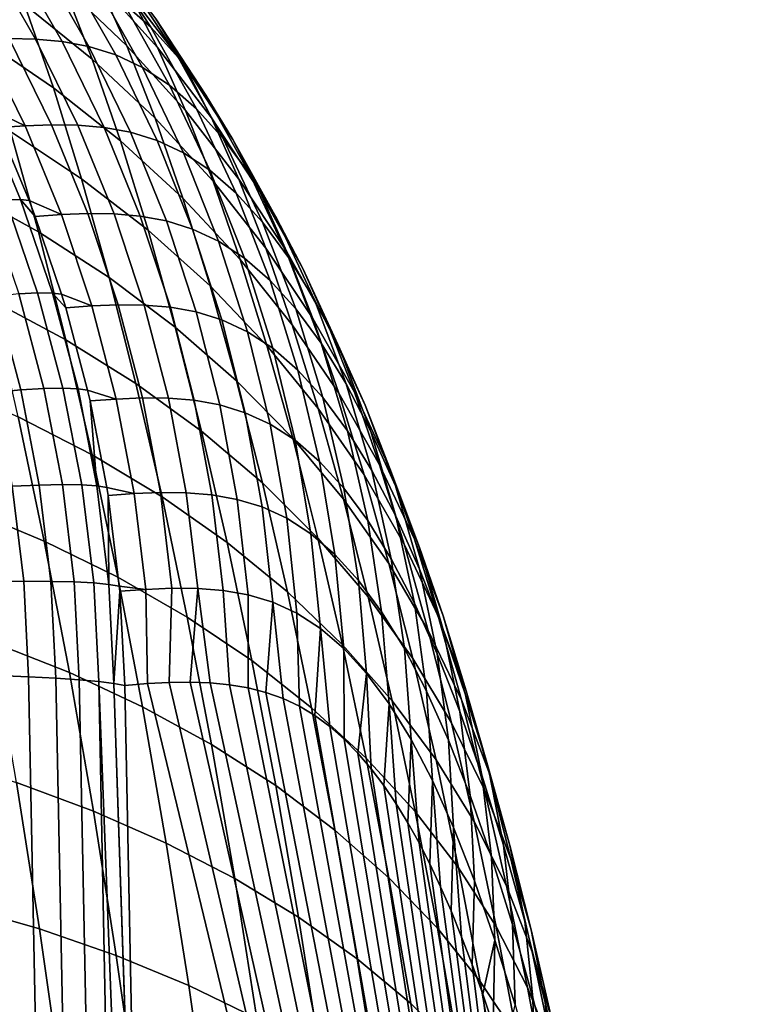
# Model space of a CAD drawing. Header units: metres. Extents: x -23 to 242, y -40 to 23.
# Tile 255 of 256: x 239.25 to 242.35, y 9.2 to 13.43. Entities that reach past the tile are written whole.
import ezdxf

# ---------------------------------------------------------------- set-up
doc = ezdxf.new("R2010")
doc.units = ezdxf.units.M
doc.layers.add('solid_10171013', color=7, linetype='CONTINUOUS')

msp = doc.modelspace()

# ---------------------------------------------------------------- linework, layer by layer
at = {"layer": 'solid_10171013'}
for points in [[(239.433914, 13.583258, 295.91391), (239.308151, 13.865831, 296.584534), (239.583588, 13.599698, 296.743622), (239.706818, 13.32296, 296.086426)], [(239.267105, 13.500568, 295.079987), (239.141037, 13.824234, 295.746155), (239.433914, 13.583258, 295.91391), (239.557709, 13.265578, 295.259735)], [(239.583588, 13.599698, 296.743622), (239.458984, 13.840463, 297.414001), (239.716034, 13.550435, 297.561676), (239.837936, 13.315087, 296.905792)], [(239.590363, 13.737281, 299.681488), (239.470001, 13.843315, 300.348053), (239.691971, 13.505857, 300.442352), (239.810013, 13.402143, 299.788574)], [(239.7108, 13.60306, 299.018707), (239.590363, 13.737281, 299.681488), (239.810013, 13.402143, 299.788574), (239.927979, 13.270938, 299.139313)], [(239.716034, 13.550435, 297.561676), (239.593491, 13.750971, 298.22641), (239.831085, 13.438923, 298.361237), (239.950958, 13.243009, 297.711029)], [(239.08342, 13.351723, 294.248596), (238.957596, 13.715869, 294.907257), (239.267105, 13.500568, 295.079987), (239.3909, 13.142396, 294.431946)], [(239.108795, 13.708429, 303.719208), (238.994186, 13.710183, 304.368866), (239.200348, 13.353324, 304.416595), (239.314407, 13.351705, 303.77002)], [(239.224075, 13.698182, 303.066956), (239.108795, 13.708429, 303.719208), (239.314407, 13.351705, 303.77002), (239.428864, 13.341696, 303.122375)], [(239.340073, 13.676307, 302.412323), (239.224075, 13.698182, 303.066956), (239.428864, 13.341696, 303.122375), (239.543747, 13.320236, 302.474091)], [(239.456787, 13.639404, 301.755981), (239.340073, 13.676307, 302.412323), (239.543747, 13.320236, 302.474091), (239.659012, 13.284029, 301.825867)], [(239.574142, 13.583857, 301.098877), (239.456787, 13.639404, 301.755981), (239.659012, 13.284029, 301.825867), (239.774551, 13.229599, 301.178802)], [(239.706818, 13.32296, 296.086426), (239.583588, 13.599698, 296.743622), (239.837936, 13.315087, 296.905792), (239.958481, 13.044561, 296.262909)], [(239.831085, 13.438923, 298.361237), (239.7108, 13.60306, 299.018707), (239.927979, 13.270938, 299.139313), (240.045639, 13.11065, 298.496185)], [(239.557709, 13.265578, 295.259735), (239.433914, 13.583258, 295.91391), (239.706818, 13.32296, 296.086426), (239.828171, 13.011707, 295.44519)], [(239.691971, 13.505857, 300.442352), (239.574142, 13.583857, 301.098877), (239.774551, 13.229599, 301.178802), (239.890213, 13.153321, 300.534332)], [(239.837936, 13.315087, 296.905792), (239.716034, 13.550435, 297.561676), (239.950958, 13.243009, 297.711029), (240.070007, 13.01339, 297.070465)], [(239.3909, 13.142396, 294.431946), (239.267105, 13.500568, 295.079987), (239.557709, 13.265578, 295.259735), (239.679276, 12.913936, 294.623322)], [(239.810013, 13.402143, 299.788574), (239.691971, 13.505857, 300.442352), (239.890213, 13.153321, 300.534332), (240.005844, 13.052011, 299.89386)], [(239.950958, 13.243009, 297.711029), (239.831085, 13.438923, 298.361237), (240.045639, 13.11065, 298.496185), (240.162674, 12.919578, 297.861237)], [(239.927979, 13.270938, 299.139313), (239.810013, 13.402143, 299.788574), (240.005844, 13.052011, 299.89386), (240.121246, 12.923936, 299.258728)], [(239.086655, 13.349069, 305.062073), (238.973251, 13.341038, 305.706268), (239.119156, 13.049714, 305.738831), (239.268784, 12.978593, 305.103638)], [(239.20665, 12.953554, 293.609711), (239.08342, 13.351723, 294.248596), (239.3909, 13.142396, 294.431946), (239.512146, 12.750704, 293.803375)], [(239.200348, 13.353324, 304.416595), (239.086655, 13.349069, 305.062073), (239.268784, 12.978593, 305.103638), (239.382141, 12.982928, 304.460083)], [(239.314407, 13.351705, 303.77002), (239.200348, 13.353324, 304.416595), (239.382141, 12.982928, 304.460083), (239.495636, 12.981444, 303.816681)], [(239.428864, 13.341696, 303.122375), (239.314407, 13.351705, 303.77002), (239.495636, 12.981444, 303.816681), (239.609253, 12.971676, 303.173767)], [(239.543747, 13.320236, 302.474091), (239.428864, 13.341696, 303.122375), (239.609253, 12.971676, 303.173767), (239.722992, 12.950636, 302.531952)], [(239.659012, 13.284029, 301.825867), (239.543747, 13.320236, 302.474091), (239.722992, 12.950636, 302.531952), (239.836746, 12.915136, 301.892151)], [(239.828171, 13.011707, 295.44519), (239.706818, 13.32296, 296.086426), (239.958481, 13.044561, 296.262909), (240.077209, 12.740152, 295.635529)], [(239.958481, 13.044561, 296.262909), (239.837936, 13.315087, 296.905792), (240.070007, 13.01339, 297.070465), (240.187698, 12.749442, 296.44281)], [(239.679276, 12.913936, 294.623322), (239.557709, 13.265578, 295.259735), (239.828171, 13.011707, 295.44519), (239.947342, 12.667079, 294.821289)], [(239.774551, 13.229599, 301.178802), (239.659012, 13.284029, 301.825867), (239.836746, 12.915136, 301.892151), (239.950424, 12.861847, 301.255463)], [(240.045639, 13.11065, 298.496185), (239.927979, 13.270938, 299.139313), (240.121246, 12.923936, 299.258728), (240.236145, 12.767647, 298.630585)], [(239.890213, 13.153321, 300.534332), (239.774551, 13.229599, 301.178802), (239.950424, 12.861847, 301.255463), (240.063858, 12.787333, 300.623444)], [(240.070007, 13.01339, 297.070465), (239.950958, 13.243009, 297.711029), (240.162674, 12.919578, 297.861237), (240.278732, 12.695969, 297.236816)], [(238.883255, 13.137101, 293.426117), (239.20665, 12.953554, 293.609711), (239.327057, 12.522223, 292.991943), (239.005417, 12.699482, 292.799316)], [(239.512146, 12.750704, 293.803375), (239.3909, 13.142396, 294.431946), (239.679276, 12.913936, 294.623322), (239.798355, 12.529327, 294.006012)], [(240.005844, 13.052011, 299.89386), (239.890213, 13.153321, 300.534332), (240.063858, 12.787333, 300.623444), (240.176971, 12.688496, 299.996826)], [(240.162674, 12.919578, 297.861237), (240.045639, 13.11065, 298.496185), (240.236145, 12.767647, 298.630585), (240.35025, 12.581611, 298.011566)], [(239.085388, 13.052362, 305.887665), (239.022598, 13.049976, 306.096619), (239.186539, 12.660425, 306.145172), (239.250122, 12.661166, 305.936432)], [(239.085388, 13.052362, 305.887665), (239.250122, 12.661166, 305.936432), (239.286423, 12.657297, 305.777283), (239.155533, 12.970512, 305.74707)], [(239.119156, 13.049714, 305.738831), (239.155533, 12.970512, 305.74707), (239.268784, 12.978593, 305.103638)], [(240.077209, 12.740152, 295.635529), (239.958481, 13.044561, 296.262909), (240.187698, 12.749442, 296.44281), (240.303635, 12.452285, 295.830078)], [(240.121246, 12.923936, 299.258728), (240.005844, 13.052011, 299.89386), (240.176971, 12.688496, 299.996826), (240.289703, 12.563646, 299.376312)], [(239.947342, 12.667079, 294.821289), (239.828171, 13.011707, 295.44519), (240.077209, 12.740152, 295.635529), (240.193817, 12.402997, 295.024994)], [(240.187698, 12.749442, 296.44281), (240.070007, 13.01339, 297.070465), (240.278732, 12.695969, 297.236816), (240.393417, 12.438932, 296.625153)], [(239.268784, 12.978593, 305.103638), (239.155533, 12.970512, 305.74707), (239.286423, 12.657297, 305.777283), (239.42572, 12.596294, 305.140717)], [(239.382141, 12.982928, 304.460083), (239.268784, 12.978593, 305.103638), (239.42572, 12.596294, 305.140717), (239.538742, 12.60071, 304.499115)], [(239.495636, 12.981444, 303.816681), (239.382141, 12.982928, 304.460083), (239.538742, 12.60071, 304.499115), (239.651657, 12.59936, 303.858917)], [(239.609253, 12.971676, 303.173767), (239.495636, 12.981444, 303.816681), (239.651657, 12.59936, 303.858917), (239.76442, 12.589831, 303.220825)], [(239.722992, 12.950636, 302.531952), (239.609253, 12.971676, 303.173767), (239.76442, 12.589831, 303.220825), (239.876968, 12.569214, 302.585693)], [(239.327057, 12.522223, 292.991943), (239.20665, 12.953554, 293.609711), (239.512146, 12.750704, 293.803375), (239.630585, 12.326367, 293.195618)], [(239.836746, 12.915136, 301.892151), (239.722992, 12.950636, 302.531952), (239.876968, 12.569214, 302.585693), (239.989182, 12.534429, 301.954498)], [(240.236145, 12.767647, 298.630585), (240.121246, 12.923936, 299.258728), (240.289703, 12.563646, 299.376312), (240.401764, 12.411485, 298.763763)], [(240.278732, 12.695969, 297.236816), (240.162674, 12.919578, 297.861237), (240.35025, 12.581611, 298.011566), (240.463165, 12.36426, 297.403992)], [(239.798355, 12.529327, 294.006012), (239.679276, 12.913936, 294.623322), (239.947342, 12.667079, 294.821289), (240.064072, 12.29008, 294.216095)], [(239.950424, 12.861847, 301.255463), (239.836746, 12.915136, 301.892151), (239.989182, 12.534429, 301.954498), (240.100952, 12.482295, 301.328461)], [(240.063858, 12.787333, 300.623444), (239.950424, 12.861847, 301.255463), (240.100952, 12.482295, 301.328461), (240.212067, 12.409577, 300.709259)], [(239.630585, 12.326367, 293.195618), (239.512146, 12.750704, 293.803375), (239.798355, 12.529327, 294.006012), (239.914673, 12.11264, 293.40918)], [(240.176971, 12.688496, 299.996826), (240.063858, 12.787333, 300.623444), (240.212067, 12.409577, 300.709259), (240.322601, 12.313269, 300.096924)], [(240.303635, 12.452285, 295.830078), (240.187698, 12.749442, 296.44281), (240.393417, 12.438932, 296.625153), (240.506439, 12.149397, 296.027863)], [(240.35025, 12.581611, 298.011566), (240.236145, 12.767647, 298.630585), (240.401764, 12.411485, 298.763763), (240.512802, 12.230654, 298.161255)], [(240.193817, 12.402997, 295.024994), (240.077209, 12.740152, 295.635529), (240.303635, 12.452285, 295.830078), (240.417542, 12.12305, 295.233704)], [(239.005417, 12.699482, 292.799316), (239.327057, 12.522223, 292.991943), (239.444321, 12.058566, 292.39682), (239.124405, 12.22906, 292.195374)], [(240.064072, 12.29008, 294.216095), (239.947342, 12.667079, 294.821289), (240.193817, 12.402997, 295.024994), (240.30806, 12.034109, 294.432739)], [(240.289703, 12.563646, 299.376312), (240.176971, 12.688496, 299.996826), (240.322601, 12.313269, 300.096924), (240.432587, 12.191725, 299.491516)], [(240.393417, 12.438932, 296.625153), (240.278732, 12.695969, 297.236816), (240.463165, 12.36426, 297.403992), (240.574707, 12.114431, 296.809082)], [(239.186539, 12.660425, 306.145172), (239.106293, 12.652655, 306.347961), (239.241882, 12.255144, 306.391205), (239.323212, 12.259975, 306.188782)], [(239.250122, 12.661166, 305.936432), (239.186539, 12.660425, 306.145172), (239.323212, 12.259975, 306.188782), (239.387466, 12.259014, 305.980255)], [(239.250122, 12.661166, 305.936432), (239.387466, 12.259014, 305.980255), (239.426163, 12.253896, 305.81076), (239.312622, 12.58818, 305.783417)], [(239.250122, 12.661166, 305.936432), (239.312622, 12.58818, 305.783417), (239.286423, 12.657297, 305.777283)], [(239.286423, 12.657297, 305.777283), (239.312622, 12.58818, 305.783417), (239.42572, 12.596294, 305.140717)], [(239.42572, 12.596294, 305.140717), (239.312622, 12.58818, 305.783417), (239.426163, 12.253896, 305.81076), (239.556732, 12.203939, 305.173157)], [(239.538742, 12.60071, 304.499115), (239.42572, 12.596294, 305.140717), (239.556732, 12.203939, 305.173157), (239.669403, 12.208434, 304.533478)], [(239.651657, 12.59936, 303.858917), (239.538742, 12.60071, 304.499115), (239.669403, 12.208434, 304.533478), (239.781754, 12.207216, 303.896545)], [(239.76442, 12.589831, 303.220825), (239.651657, 12.59936, 303.858917), (239.781754, 12.207216, 303.896545), (239.893646, 12.197927, 303.263367)], [(239.876968, 12.569214, 302.585693), (239.76442, 12.589831, 303.220825), (239.893646, 12.197927, 303.263367), (240.004974, 12.177731, 302.63501)], [(240.463165, 12.36426, 297.403992), (240.35025, 12.581611, 298.011566), (240.512802, 12.230654, 298.161255), (240.622452, 12.019777, 297.571198)], [(239.989182, 12.534429, 301.954498), (239.876968, 12.569214, 302.585693), (240.004974, 12.177731, 302.63501), (240.115631, 12.143662, 302.012573)], [(240.401764, 12.411485, 298.763763), (240.289703, 12.563646, 299.376312), (240.432587, 12.191725, 299.491516), (240.541702, 12.043798, 298.89502)], [(239.327057, 12.522223, 292.991943), (239.630585, 12.326367, 293.195618), (239.745941, 11.870235, 292.610199), (239.444321, 12.058566, 292.39682)], [(239.914673, 12.11264, 293.40918), (239.798355, 12.529327, 294.006012), (240.064072, 12.29008, 294.216095), (240.178101, 11.881616, 293.631012)], [(240.100952, 12.482295, 301.328461), (239.989182, 12.534429, 301.954498), (240.115631, 12.143662, 302.012573), (240.225449, 12.092695, 301.397461)], [(240.212067, 12.409577, 300.709259), (240.100952, 12.482295, 301.328461), (240.225449, 12.092695, 301.397461), (240.334198, 12.021795, 300.791382)], [(240.417542, 12.12305, 295.233704), (240.303635, 12.452285, 295.830078), (240.506439, 12.149397, 296.027863), (240.617493, 11.82849, 295.446411)], [(240.322601, 12.313269, 300.096924), (240.212067, 12.409577, 300.709259), (240.334198, 12.021795, 300.791382), (240.442093, 11.928059, 300.193665)], [(240.506439, 12.149397, 296.027863), (240.393417, 12.438932, 296.625153), (240.574707, 12.114431, 296.809082), (240.684662, 11.83285, 296.227905)], [(240.512802, 12.230654, 298.161255), (240.401764, 12.411485, 298.763763), (240.541702, 12.043798, 298.89502), (240.649597, 11.868317, 298.30957)], [(240.30806, 12.034109, 294.432739), (240.193817, 12.402997, 295.024994), (240.417542, 12.12305, 295.233704), (240.529129, 11.762761, 294.655182)], [(239.745941, 11.870235, 292.610199), (239.630585, 12.326367, 293.195618), (239.914673, 12.11264, 293.40918), (240.027954, 11.66474, 292.83432)], [(240.574707, 12.114431, 296.809082), (240.463165, 12.36426, 297.403992), (240.622452, 12.019777, 297.571198), (240.730728, 11.777419, 296.993652)], [(240.178101, 11.881616, 293.631012), (240.064072, 12.29008, 294.216095), (240.30806, 12.034109, 294.432739), (240.419647, 11.634411, 293.860229)], [(240.432587, 12.191725, 299.491516), (240.322601, 12.313269, 300.096924), (240.442093, 11.928059, 300.193665), (240.54924, 11.809882, 299.60379)], [(239.144073, 12.244558, 306.585999), (239.030548, 12.228299, 306.771637), (239.135803, 11.83157, 306.808838), (239.250839, 11.842361, 306.623718)], [(239.241882, 12.255144, 306.391205), (239.144073, 12.244558, 306.585999), (239.250839, 11.842361, 306.623718), (239.349838, 11.848689, 306.429352)], [(239.323212, 12.259975, 306.188782), (239.241882, 12.255144, 306.391205), (239.349838, 11.848689, 306.429352), (239.432037, 11.850505, 306.227234)], [(239.387466, 12.259014, 305.980255), (239.323212, 12.259975, 306.188782), (239.432037, 11.850505, 306.227234), (239.496826, 11.847794, 306.01889)], [(239.387466, 12.259014, 305.980255), (239.496826, 11.847794, 306.01889), (239.53772, 11.841524, 305.839172), (239.443756, 12.19578, 305.815125)], [(239.387466, 12.259014, 305.980255), (239.443756, 12.19578, 305.815125), (239.426163, 12.253896, 305.81076)], [(239.426163, 12.253896, 305.81076), (239.443756, 12.19578, 305.815125), (239.556732, 12.203939, 305.173157)], [(239.124405, 12.22906, 292.195374), (239.444321, 12.058566, 292.39682), (239.558182, 11.563231, 291.825745), (239.239975, 11.726452, 291.615784)], [(239.556732, 12.203939, 305.173157), (239.443756, 12.19578, 305.815125), (239.53772, 11.841524, 305.839172), (239.661224, 11.803342, 305.200745)], [(239.669403, 12.208434, 304.533478), (239.556732, 12.203939, 305.173157), (239.661224, 11.803342, 305.200745), (239.773544, 11.807914, 304.563019)], [(239.781754, 12.207216, 303.896545), (239.669403, 12.208434, 304.533478), (239.773544, 11.807914, 304.563019), (239.885315, 11.806828, 303.929352)], [(239.893646, 12.197927, 303.263367), (239.781754, 12.207216, 303.896545), (239.885315, 11.806828, 303.929352), (239.996323, 11.797772, 303.301117)], [(240.004974, 12.177731, 302.63501), (239.893646, 12.197927, 303.263367), (239.996323, 11.797772, 303.301117), (240.10643, 11.777995, 302.679626)], [(240.622452, 12.019777, 297.571198), (240.512802, 12.230654, 298.161255), (240.649597, 11.868317, 298.30957), (240.75589, 11.664101, 297.737579)], [(240.115631, 12.143662, 302.012573), (240.004974, 12.177731, 302.63501), (240.10643, 11.777995, 302.679626), (240.2155, 11.744642, 302.066132)], [(240.541702, 12.043798, 298.89502), (240.432587, 12.191725, 299.491516), (240.54924, 11.809882, 299.60379), (240.655334, 11.666279, 299.023743)], [(239.914673, 12.11264, 293.40918), (240.178101, 11.881616, 293.631012), (240.289124, 11.442565, 293.067566), (240.027954, 11.66474, 292.83432)], [(240.225449, 12.092695, 301.397461), (240.115631, 12.143662, 302.012573), (240.2155, 11.744642, 302.066132), (240.323334, 11.694844, 301.462097)], [(240.529129, 11.762761, 294.655182), (240.417542, 12.12305, 295.233704), (240.617493, 11.82849, 295.446411), (240.726288, 11.477248, 294.882324)], [(240.617493, 11.82849, 295.446411), (240.506439, 12.149397, 296.027863), (240.684662, 11.83285, 296.227905), (240.79274, 11.520638, 295.662048)], [(240.684662, 11.83285, 296.227905), (240.574707, 12.114431, 296.809082), (240.730728, 11.777419, 296.993652), (240.837524, 11.504085, 296.42923)], [(240.334198, 12.021795, 300.791382), (240.225449, 12.092695, 301.397461), (240.323334, 11.694844, 301.462097), (240.429688, 11.625774, 300.869354)], [(239.444321, 12.058566, 292.39682), (239.745941, 11.870235, 292.610199), (239.857925, 11.382992, 292.048584), (239.558182, 11.563231, 291.825745)], [(240.419647, 11.634411, 293.860229), (240.30806, 12.034109, 294.432739), (240.529129, 11.762761, 294.655182), (240.638123, 11.37236, 294.095978)], [(240.649597, 11.868317, 298.30957), (240.541702, 12.043798, 298.89502), (240.655334, 11.666279, 299.023743), (240.759995, 11.496262, 298.455811)], [(240.442093, 11.928059, 300.193665), (240.334198, 12.021795, 300.791382), (240.429688, 11.625774, 300.869354), (240.534866, 11.534638, 300.28656)], [(240.730728, 11.777419, 296.993652), (240.622452, 12.019777, 297.571198), (240.75589, 11.664101, 297.737579), (240.860794, 11.429438, 297.177979)], [(240.54924, 11.809882, 299.60379), (240.442093, 11.928059, 300.193665), (240.534866, 11.534638, 300.28656), (240.639145, 11.419877, 299.712524)], [(238.904831, 11.871632, 291.419312), (239.239975, 11.726452, 291.615784), (239.351807, 11.192175, 291.062073), (239.018158, 11.330411, 290.858215)], [(239.745941, 11.870235, 292.610199), (240.027954, 11.66474, 292.83432), (240.137878, 11.186348, 292.282959), (239.857925, 11.382992, 292.048584)], [(240.178101, 11.881616, 293.631012), (240.419647, 11.634411, 293.860229), (240.528259, 11.2048, 293.30896), (240.289124, 11.442565, 293.067566)], [(240.75589, 11.664101, 297.737579), (240.649597, 11.868317, 298.30957), (240.759995, 11.496262, 298.455811), (240.862839, 11.29886, 297.902344)], [(239.250839, 11.842361, 306.623718), (239.135803, 11.83157, 306.808838), (239.213577, 11.427968, 306.840851), (239.329727, 11.433188, 306.656189)], [(239.349838, 11.848689, 306.429352), (239.250839, 11.842361, 306.623718), (239.329727, 11.433188, 306.656189), (239.429611, 11.435176, 306.462189)], [(239.432037, 11.850505, 306.227234), (239.349838, 11.848689, 306.429352), (239.429611, 11.435176, 306.462189), (239.512436, 11.433914, 306.260315)], [(239.496826, 11.847794, 306.01889), (239.432037, 11.850505, 306.227234), (239.512436, 11.433914, 306.260315), (239.577606, 11.429414, 306.052124)], [(239.496826, 11.847794, 306.01889), (239.577606, 11.429414, 306.052124), (239.54837, 11.795142, 305.84201), (239.53772, 11.841524, 305.839172)], [(239.53772, 11.841524, 305.839172), (239.54837, 11.795142, 305.84201), (239.661224, 11.803342, 305.200745)], [(240.726288, 11.477248, 294.882324), (240.617493, 11.82849, 295.446411), (240.79274, 11.520638, 295.662048), (240.898636, 11.178842, 295.113068)], [(240.79274, 11.520638, 295.662048), (240.684662, 11.83285, 296.227905), (240.837524, 11.504085, 296.42923), (240.942505, 11.200891, 295.879578)], [(239.661224, 11.803342, 305.200745), (239.54837, 11.795142, 305.84201), (239.620514, 11.422194, 305.862366), (239.738693, 11.396353, 305.223358)], [(239.577606, 11.429414, 306.052124), (239.620514, 11.422194, 305.862366), (239.54837, 11.795142, 305.84201)], [(239.773544, 11.807914, 304.563019), (239.661224, 11.803342, 305.200745), (239.738693, 11.396353, 305.223358), (239.850677, 11.401001, 304.587585)], [(239.885315, 11.806828, 303.929352), (239.773544, 11.807914, 304.563019), (239.850677, 11.401001, 304.587585), (239.961868, 11.400043, 303.957153)], [(239.996323, 11.797772, 303.301117), (239.885315, 11.806828, 303.929352), (239.961868, 11.400043, 303.957153), (240.072006, 11.391218, 303.333893)], [(240.10643, 11.777995, 302.679626), (239.996323, 11.797772, 303.301117), (240.072006, 11.391218, 303.333893), (240.180878, 11.371854, 302.71933)], [(240.2155, 11.744642, 302.066132), (240.10643, 11.777995, 302.679626), (240.180878, 11.371854, 302.71933), (240.28833, 11.339211, 302.114838)], [(240.655334, 11.666279, 299.023743), (240.54924, 11.809882, 299.60379), (240.639145, 11.419877, 299.712524), (240.742157, 11.280662, 299.149292)], [(240.837524, 11.504085, 296.42923), (240.730728, 11.777419, 296.993652), (240.860794, 11.429438, 297.177979), (240.96431, 11.164603, 296.63089)], [(240.323334, 11.694844, 301.462097), (240.2155, 11.744642, 302.066132), (240.28833, 11.339211, 302.114838), (240.39415, 11.290581, 301.522034)], [(240.638123, 11.37236, 294.095978), (240.529129, 11.762761, 294.655182), (240.726288, 11.477248, 294.882324), (240.83255, 11.09663, 294.337128)], [(239.239975, 11.726452, 291.615784), (239.558182, 11.563231, 291.825745), (239.66835, 11.036778, 291.280365), (239.351807, 11.192175, 291.062073)], [(240.429688, 11.625774, 300.869354), (240.323334, 11.694844, 301.462097), (240.39415, 11.290581, 301.522034), (240.498077, 11.223343, 300.94281)], [(240.027954, 11.66474, 292.83432), (240.289124, 11.442565, 293.067566), (240.396866, 10.973694, 292.527283), (240.137878, 11.186348, 292.282959)], [(240.759995, 11.496262, 298.455811), (240.655334, 11.666279, 299.023743), (240.742157, 11.280662, 299.149292), (240.843521, 11.116199, 298.599243)], [(240.860794, 11.429438, 297.177979), (240.75589, 11.664101, 297.737579), (240.862839, 11.29886, 297.902344), (240.964279, 11.072082, 297.361237)], [(240.419647, 11.634411, 293.860229), (240.638123, 11.37236, 294.095978), (240.744202, 10.952762, 293.557617), (240.528259, 11.2048, 293.30896)], [(240.534866, 11.534638, 300.28656), (240.429688, 11.625774, 300.869354), (240.498077, 11.223343, 300.94281), (240.600525, 11.134825, 300.375183)], [(239.558182, 11.563231, 291.825745), (239.857925, 11.382992, 292.048584), (239.966248, 10.865241, 291.51236), (239.66835, 11.036778, 291.280365)], [(240.639145, 11.419877, 299.712524), (240.534866, 11.534638, 300.28656), (240.600525, 11.134825, 300.375183), (240.701859, 11.023507, 299.81723)], [(240.898636, 11.178842, 295.113068), (240.79274, 11.520638, 295.662048), (240.942505, 11.200891, 295.879578), (241.045364, 10.868898, 295.346252)], [(240.83255, 11.09663, 294.337128), (240.726288, 11.477248, 294.882324), (240.898636, 11.178842, 295.113068), (241.002029, 10.808441, 294.582489)], [(240.862839, 11.29886, 297.902344), (240.759995, 11.496262, 298.455811), (240.843521, 11.116199, 298.599243), (240.942825, 10.925732, 298.064728)], [(240.942505, 11.200891, 295.879578), (240.837524, 11.504085, 296.42923), (240.96431, 11.164603, 296.63089), (241.066086, 10.870711, 296.097961)], [(239.429611, 11.435176, 306.462189), (239.329727, 11.433188, 306.656189), (239.380371, 11.019172, 306.683258), (239.480804, 11.016759, 306.489563)], [(239.512436, 11.433914, 306.260315), (239.429611, 11.435176, 306.462189), (239.480804, 11.016759, 306.489563), (239.564041, 11.012377, 306.287903)], [(239.577606, 11.429414, 306.052124), (239.512436, 11.433914, 306.260315), (239.564041, 11.012377, 306.287903), (239.629456, 11.006059, 306.079834)], [(240.289124, 11.442565, 293.067566), (240.528259, 11.2048, 293.30896), (240.633636, 10.746084, 292.780518), (240.396866, 10.973694, 292.527283)], [(239.213577, 11.427968, 306.840851), (239.082047, 11.419555, 307.01474), (239.131119, 11.018028, 307.040985), (239.263519, 11.019595, 306.867554)], [(239.329727, 11.433188, 306.656189), (239.213577, 11.427968, 306.840851), (239.263519, 11.019595, 306.867554), (239.380371, 11.019172, 306.683258)], [(239.577606, 11.429414, 306.052124), (239.629456, 11.006059, 306.079834), (239.625931, 11.388097, 305.863983), (239.620514, 11.422194, 305.862366)], [(239.620514, 11.422194, 305.862366), (239.625931, 11.388097, 305.863983), (239.738693, 11.396353, 305.223358)], [(239.738693, 11.396353, 305.223358), (239.625931, 11.388097, 305.863983), (239.67421, 10.998091, 305.880188), (239.788818, 10.984855, 305.240906)], [(239.850677, 11.401001, 304.587585), (239.738693, 11.396353, 305.223358), (239.788818, 10.984855, 305.240906), (239.900452, 10.989576, 304.607025)], [(239.961868, 11.400043, 303.957153), (239.850677, 11.401001, 304.587585), (239.900452, 10.989576, 304.607025), (240.011063, 10.988743, 303.979858)], [(240.072006, 11.391218, 303.333893), (239.961868, 11.400043, 303.957153), (240.011063, 10.988743, 303.979858), (240.120316, 10.980143, 303.361542)], [(240.742157, 11.280662, 299.149292), (240.639145, 11.419877, 299.712524), (240.701859, 11.023507, 299.81723), (240.801743, 10.888724, 299.271088)], [(240.96431, 11.164603, 296.63089), (240.860794, 11.429438, 297.177979), (240.964279, 11.072082, 297.361237), (241.064423, 10.815961, 296.831909)], [(239.629456, 11.006059, 306.079834), (239.67421, 10.998091, 305.880188), (239.625931, 11.388097, 305.863983)], [(239.857925, 11.382992, 292.048584), (240.137878, 11.186348, 292.282959), (240.244186, 10.678119, 291.756744), (239.966248, 10.865241, 291.51236)], [(240.180878, 11.371854, 302.71933), (240.072006, 11.391218, 303.333893), (240.120316, 10.980143, 303.361542), (240.227966, 10.961185, 302.753967)], [(240.28833, 11.339211, 302.114838), (240.180878, 11.371854, 302.71933), (240.227966, 10.961185, 302.753967), (240.333801, 10.929244, 302.158508)], [(240.638123, 11.37236, 294.095978), (240.83255, 11.09663, 294.337128), (240.935959, 10.687568, 293.812347), (240.744202, 10.952762, 293.557617)], [(239.018158, 11.330411, 290.858215), (239.351807, 11.192175, 291.062073), (239.459579, 10.626538, 290.536194), (239.127396, 10.757293, 290.325073)], [(240.39415, 11.290581, 301.522034), (240.28833, 11.339211, 302.114838), (240.333801, 10.929244, 302.158508), (240.437607, 10.881771, 301.576996)], [(240.498077, 11.223343, 300.94281), (240.39415, 11.290581, 301.522034), (240.437607, 10.881771, 301.576996), (240.539062, 10.81636, 301.011383)], [(240.843521, 11.116199, 298.599243), (240.742157, 11.280662, 299.149292), (240.801743, 10.888724, 299.271088), (240.89975, 10.72988, 298.739197)], [(240.964279, 11.072082, 297.361237), (240.862839, 11.29886, 297.902344), (240.942825, 10.925732, 298.064728), (241.040726, 10.70699, 297.54248)], [(240.600525, 11.134825, 300.375183), (240.498077, 11.223343, 300.94281), (240.539062, 10.81636, 301.011383), (240.638733, 10.730465, 300.459106)], [(239.351807, 11.192175, 291.062073), (239.66835, 11.036778, 291.280365), (239.77446, 10.479572, 290.762543), (239.459579, 10.626538, 290.536194)], [(240.137878, 11.186348, 292.282959), (240.396866, 10.973694, 292.527283), (240.500992, 10.475708, 292.011841), (240.244186, 10.678119, 291.756744)], [(240.528259, 11.2048, 293.30896), (240.744202, 10.952762, 293.557617), (240.847092, 10.504822, 293.041687), (240.633636, 10.746084, 292.780518)], [(241.045364, 10.868898, 295.346252), (240.942505, 11.200891, 295.879578), (241.066086, 10.870711, 296.097961), (241.165833, 10.54883, 295.580841)], [(241.002029, 10.808441, 294.582489), (240.898636, 11.178842, 295.113068), (241.045364, 10.868898, 295.346252), (241.145813, 10.509104, 294.830902)], [(241.066086, 10.870711, 296.097961), (240.96431, 11.164603, 296.63089), (241.064423, 10.815961, 296.831909), (241.162933, 10.531608, 296.316162)], [(240.701859, 11.023507, 299.81723), (240.600525, 11.134825, 300.375183), (240.638733, 10.730465, 300.459106), (240.737122, 10.622603, 299.917389)], [(240.83255, 11.09663, 294.337128), (241.002029, 10.808441, 294.582489), (241.102646, 10.410389, 294.071899), (240.935959, 10.687568, 293.812347)], [(240.942825, 10.925732, 298.064728), (240.843521, 11.116199, 298.599243), (240.89975, 10.72988, 298.739197), (240.995483, 10.546436, 298.223938)], [(241.064423, 10.815961, 296.831909), (240.964279, 11.072082, 297.361237), (241.040726, 10.70699, 297.54248), (241.137436, 10.459756, 297.031342)], [(239.131119, 11.018028, 307.040985), (239.151123, 10.614108, 307.063629), (239.28392, 10.608795, 306.890869), (239.263519, 11.019595, 306.867554)], [(239.263519, 11.019595, 306.867554), (239.28392, 10.608795, 306.890869), (239.401154, 10.602702, 306.707184), (239.380371, 11.019172, 306.683258)], [(239.380371, 11.019172, 306.683258), (239.401154, 10.602702, 306.707184), (239.501938, 10.595874, 306.514038), (239.480804, 11.016759, 306.489563)], [(239.480804, 11.016759, 306.489563), (239.501938, 10.595874, 306.514038), (239.585495, 10.588364, 306.312866), (239.564041, 11.012377, 306.287903)], [(239.564041, 11.012377, 306.287903), (239.585495, 10.588364, 306.312866), (239.651215, 10.580228, 306.105194), (239.629456, 11.006059, 306.079834)], [(239.66835, 11.036778, 291.280365), (239.966248, 10.865241, 291.51236), (240.070541, 10.317412, 291.003448), (239.77446, 10.479572, 290.762543)], [(240.801743, 10.888724, 299.271088), (240.701859, 11.023507, 299.81723), (240.737122, 10.622603, 299.917389), (240.833832, 10.492278, 299.38855)], [(239.629456, 11.006059, 306.079834), (239.651215, 10.580228, 306.105194), (239.676147, 10.976523, 305.880951), (239.67421, 10.998091, 305.880188)], [(239.651215, 10.580228, 306.105194), (239.698593, 10.571528, 305.892609), (239.676147, 10.976523, 305.880951)], [(239.67421, 10.998091, 305.880188), (239.676147, 10.976523, 305.880951), (239.788818, 10.984855, 305.240906)], [(239.788818, 10.984855, 305.240906), (239.676147, 10.976523, 305.880951), (239.698593, 10.571528, 305.892609), (239.795334, 10.57997, 305.342682)], [(239.900452, 10.989576, 304.607025), (239.788818, 10.984855, 305.240906), (239.795334, 10.57997, 305.342682), (239.888657, 10.584423, 304.812744)], [(240.011063, 10.988743, 303.979858), (239.900452, 10.989576, 304.607025), (239.888657, 10.584423, 304.812744), (239.978561, 10.58493, 304.302826)], [(240.011063, 10.988743, 303.979858), (239.978561, 10.58493, 304.302826), (240.064972, 10.582175, 303.813141)], [(240.011063, 10.988743, 303.979858), (240.064972, 10.582175, 303.813141), (240.148026, 10.574823, 303.343201), (240.120316, 10.980143, 303.361542)], [(240.227966, 10.961185, 302.753967), (240.120316, 10.980143, 303.361542), (240.148026, 10.574823, 303.343201), (240.22789, 10.561064, 302.892334)], [(240.396866, 10.973694, 292.527283), (240.633636, 10.746084, 292.780518), (240.735458, 10.259028, 292.27652), (240.500992, 10.475708, 292.011841)], [(240.333801, 10.929244, 302.158508), (240.227966, 10.961185, 302.753967), (240.22789, 10.561064, 302.892334), (240.30452, 10.541436, 302.460693)], [(240.333801, 10.929244, 302.158508), (240.30452, 10.541436, 302.460693), (240.37796, 10.515364, 302.048187)], [(240.437607, 10.881771, 301.576996), (240.333801, 10.929244, 302.158508), (240.37796, 10.515364, 302.048187), (240.448166, 10.48207, 301.655029)], [(240.744202, 10.952762, 293.557617), (240.935959, 10.687568, 293.812347), (241.036209, 10.25097, 293.309601), (240.847092, 10.504822, 293.041687)], [(241.040726, 10.70699, 297.54248), (240.942825, 10.925732, 298.064728), (240.995483, 10.546436, 298.223938), (241.089783, 10.335845, 297.720886)], [(240.89975, 10.72988, 298.739197), (240.801743, 10.888724, 299.271088), (240.833832, 10.492278, 299.38855), (240.928452, 10.339091, 298.875031)], [(239.966248, 10.865241, 291.51236), (240.244186, 10.678119, 291.756744), (240.346497, 10.140553, 291.257538), (240.070541, 10.317412, 291.003448)], [(240.539062, 10.81636, 301.011383), (240.437607, 10.881771, 301.576996), (240.448166, 10.48207, 301.655029), (240.515091, 10.44184, 301.281586)], [(241.145813, 10.509104, 294.830902), (241.045364, 10.868898, 295.346252), (241.165833, 10.54883, 295.580841), (241.263199, 10.199981, 295.081207)], [(241.165833, 10.54883, 295.580841), (241.066086, 10.870711, 296.097961), (241.162933, 10.531608, 296.316162), (241.25946, 10.2201, 295.815704)], [(240.539062, 10.81636, 301.011383), (240.515091, 10.44184, 301.281586), (240.579285, 10.394796, 300.924591)], [(240.638733, 10.730465, 300.459106), (240.539062, 10.81636, 301.011383), (240.579285, 10.394796, 300.924591), (240.640991, 10.340686, 300.582794)], [(241.002029, 10.808441, 294.582489), (241.145813, 10.509104, 294.830902), (241.243515, 10.122482, 294.335052), (241.102646, 10.410389, 294.071899)], [(241.162933, 10.531608, 296.316162), (241.064423, 10.815961, 296.831909), (241.137436, 10.459756, 297.031342), (241.232574, 10.185134, 296.533173)], [(239.127396, 10.757293, 290.325073), (239.459579, 10.626538, 290.536194), (239.562759, 10.03105, 290.040771), (239.232025, 10.153817, 289.822723)], [(240.633636, 10.746084, 292.780518), (240.847092, 10.504822, 293.041687), (240.946442, 10.029364, 292.549896), (240.735458, 10.259028, 292.27652)], [(240.737122, 10.622603, 299.917389), (240.638733, 10.730465, 300.459106), (240.640991, 10.340686, 300.582794), (240.700073, 10.279716, 300.256897)], [(240.995483, 10.546436, 298.223938), (240.89975, 10.72988, 298.739197), (240.928452, 10.339091, 298.875031), (241.020569, 10.162727, 298.379272)], [(240.244186, 10.678119, 291.756744), (240.500992, 10.475708, 292.011841), (240.601166, 9.949183, 291.523071), (240.346497, 10.140553, 291.257538)], [(240.935959, 10.687568, 293.812347), (241.102646, 10.410389, 294.071899), (241.200165, 9.985645, 293.582947), (241.036209, 10.25097, 293.309601)], [(241.137436, 10.459756, 297.031342), (241.040726, 10.70699, 297.54248), (241.089783, 10.335845, 297.720886), (241.182983, 10.097629, 297.228241)], [(239.28392, 10.608795, 306.890869), (239.151123, 10.614108, 307.063629), (239.221054, 7.099617, 307.197021), (239.35379, 7.097037, 307.024139)], [(239.401154, 10.602702, 306.707184), (239.28392, 10.608795, 306.890869), (239.35379, 7.097037, 307.024139), (239.470963, 7.093791, 306.840363)], [(239.501938, 10.595874, 306.514038), (239.401154, 10.602702, 306.707184), (239.470963, 7.093791, 306.840363), (239.571701, 7.089902, 306.647095)], [(239.459579, 10.626538, 290.536194), (239.77446, 10.479572, 290.762543), (239.876038, 9.893079, 290.274933), (239.562759, 10.03105, 290.040771)], [(239.585495, 10.588364, 306.312866), (239.501938, 10.595874, 306.514038), (239.571701, 7.089902, 306.647095), (239.655197, 7.0854, 306.445801)], [(239.585495, 10.588364, 306.312866), (239.720856, 7.080319, 306.238007), (239.768158, 7.075379, 306.025299), (239.651215, 10.580228, 306.105194)], [(239.585495, 10.588364, 306.312866), (239.655197, 7.0854, 306.445801), (239.720856, 7.080319, 306.238007)], [(240.737122, 10.622603, 299.917389), (240.700073, 10.279716, 300.256897), (240.756958, 10.213076, 299.944366)], [(240.833832, 10.492278, 299.38855), (240.737122, 10.622603, 299.917389), (240.756958, 10.213076, 299.944366), (240.811676, 10.14066, 299.644897)], [(239.651215, 10.580228, 306.105194), (239.768158, 7.075379, 306.025299), (239.766907, 7.134384, 306.023438)], [(239.651215, 10.580228, 306.105194), (239.766907, 7.134384, 306.023438), (239.698593, 10.571528, 305.892609)], [(239.795334, 10.57997, 305.342682), (239.698593, 10.571528, 305.892609), (239.766907, 7.134384, 306.023438), (242.352341, 0, 292.436615)], [(239.888657, 10.584423, 304.812744), (239.795334, 10.57997, 305.342682), (242.352341, 0, 292.436615)], [(239.978561, 10.58493, 304.302826), (239.888657, 10.584423, 304.812744), (242.352341, 0, 292.436615)], [(240.064972, 10.582175, 303.813141), (239.978561, 10.58493, 304.302826), (242.352341, 0, 292.436615)], [(240.148026, 10.574823, 303.343201), (240.064972, 10.582175, 303.813141), (242.352341, 0, 292.436615)], [(240.22789, 10.561064, 302.892334), (240.148026, 10.574823, 303.343201), (242.352341, 0, 292.436615)], [(240.30452, 10.541436, 302.460693), (240.22789, 10.561064, 302.892334), (242.352341, 0, 292.436615)], [(241.089783, 10.335845, 297.720886), (240.995483, 10.546436, 298.223938), (241.020569, 10.162727, 298.379272), (241.111221, 9.960361, 297.89563)], [(241.165833, 10.54883, 295.580841), (241.25946, 10.2201, 295.815704), (241.353683, 9.882483, 295.332184), (241.263199, 10.199981, 295.081207)], [(240.37796, 10.515364, 302.048187), (240.30452, 10.541436, 302.460693), (242.352341, 0, 292.436615)], [(240.448166, 10.48207, 301.655029), (240.37796, 10.515364, 302.048187), (242.352341, 0, 292.436615)], [(240.847092, 10.504822, 293.041687), (241.036209, 10.25097, 293.309601), (241.132996, 9.787724, 292.830627), (240.946442, 10.029364, 292.549896)], [(241.145813, 10.509104, 294.830902), (241.263199, 10.199981, 295.081207), (241.357925, 9.825158, 294.600586), (241.243515, 10.122482, 294.335052)], [(241.25946, 10.2201, 295.815704), (241.162933, 10.531608, 296.316162), (241.232574, 10.185134, 296.533173), (241.325821, 9.884215, 296.049713)], [(239.77446, 10.479572, 290.762543), (240.070541, 10.317412, 291.003448), (240.170349, 9.740917, 290.524384), (239.876038, 9.893079, 290.274933)], [(240.515091, 10.44184, 301.281586), (240.448166, 10.48207, 301.655029), (242.352341, 0, 292.436615)], [(240.500992, 10.475708, 292.011841), (240.735458, 10.259028, 292.27652), (240.833359, 9.744289, 291.79895), (240.601166, 9.949183, 291.523071)], [(240.833832, 10.492278, 299.38855), (240.811676, 10.14066, 299.644897), (240.864227, 10.062765, 299.358643)], [(240.928452, 10.339091, 298.875031), (240.833832, 10.492278, 299.38855), (240.864227, 10.062765, 299.358643), (240.914688, 9.980662, 299.084839)], [(241.232574, 10.185134, 296.533173), (241.137436, 10.459756, 297.031342), (241.182983, 10.097629, 297.228241), (241.274719, 9.832886, 296.747955)], [(240.579285, 10.394796, 300.924591), (240.515091, 10.44184, 301.281586), (242.352341, 0, 292.436615)], [(240.640991, 10.340686, 300.582794), (240.579285, 10.394796, 300.924591), (242.352341, 0, 292.436615)], [(241.102646, 10.410389, 294.071899), (241.243515, 10.122482, 294.335052), (241.338181, 9.710049, 293.860413), (241.200165, 9.985645, 293.582947)], [(240.700073, 10.279716, 300.256897), (240.640991, 10.340686, 300.582794), (242.352341, 0, 292.436615)], [(240.928452, 10.339091, 298.875031), (240.914688, 9.980662, 299.084839), (240.962601, 9.894955, 298.82605)], [(241.020569, 10.162727, 298.379272), (240.928452, 10.339091, 298.875031), (240.962601, 9.894955, 298.82605), (241.009033, 9.803958, 298.576447)], [(241.182983, 10.097629, 297.228241), (241.089783, 10.335845, 297.720886), (241.111221, 9.960361, 297.89563), (241.200882, 9.731252, 297.421722)], [(240.070541, 10.317412, 291.003448), (240.346497, 10.140553, 291.257538), (240.444382, 9.574994, 290.787781), (240.170349, 9.740917, 290.524384)], [(238.885376, 10.260707, 289.621704), (239.232025, 10.153817, 289.822723), (239.331268, 9.524399, 289.354858), (238.985809, 9.624116, 289.148163)], [(240.756958, 10.213076, 299.944366), (240.700073, 10.279716, 300.256897), (242.352341, 0, 292.436615)], [(240.735458, 10.259028, 292.27652), (240.946442, 10.029364, 292.549896), (241.041931, 9.527134, 292.084167), (240.833359, 9.744289, 291.79895)], [(241.036209, 10.25097, 293.309601), (241.200165, 9.985645, 293.582947), (241.294235, 9.535164, 293.11734), (241.132996, 9.787724, 292.830627)], [(240.811676, 10.14066, 299.644897), (240.756958, 10.213076, 299.944366), (242.352341, 0, 292.436615)], [(241.25946, 10.2201, 295.815704), (241.325821, 9.884215, 296.049713), (241.41684, 9.558066, 295.582672), (241.353683, 9.882483, 295.332184)], [(241.325821, 9.884215, 296.049713), (241.232574, 10.185134, 296.533173), (241.274719, 9.832886, 296.747955), (241.364624, 9.54272, 296.281799)], [(241.263199, 10.199981, 295.081207), (241.353683, 9.882483, 295.332184), (241.445328, 9.519774, 294.867188), (241.357925, 9.825158, 294.600586)], [(239.232025, 10.153817, 289.822723), (239.562759, 10.03105, 290.040771), (239.660645, 9.409863, 289.579376), (239.331268, 9.524399, 289.354858)], [(240.346497, 10.140553, 291.257538), (240.601166, 9.949183, 291.523071), (240.69696, 9.395394, 291.063354), (240.444382, 9.574994, 290.787781)], [(240.864227, 10.062765, 299.358643), (240.811676, 10.14066, 299.644897), (242.352341, 0, 292.436615)], [(241.020569, 10.162727, 298.379272), (241.009033, 9.803958, 298.576447), (241.055206, 9.706055, 298.329315)], [(241.111221, 9.960361, 297.89563), (241.020569, 10.162727, 298.379272), (241.055206, 9.706055, 298.329315), (241.100708, 9.601887, 298.086975)], [(241.243515, 10.122482, 294.335052), (241.357925, 9.825158, 294.600586), (241.449631, 9.425434, 294.140686), (241.338181, 9.710049, 293.860413)], [(241.274719, 9.832886, 296.747955), (241.182983, 10.097629, 297.228241), (241.200882, 9.731252, 297.421722), (241.289154, 9.476489, 296.959503)], [(240.914688, 9.980662, 299.084839), (240.864227, 10.062765, 299.358643), (242.352341, 0, 292.436615)], [(239.562759, 10.03105, 290.040771), (239.876038, 9.893079, 290.274933), (239.972397, 9.281159, 289.820709), (239.660645, 9.409863, 289.579376)], [(240.946442, 10.029364, 292.549896), (241.132996, 9.787724, 292.830627), (241.225922, 9.298666, 292.377319), (241.041931, 9.527134, 292.084167)], [(240.962601, 9.894955, 298.82605), (240.914688, 9.980662, 299.084839), (242.352341, 0, 292.436615)], [(241.111221, 9.960361, 297.89563), (241.100708, 9.601887, 298.086975), (241.145905, 9.490602, 297.847504)], [(241.200882, 9.731252, 297.421722), (241.111221, 9.960361, 297.89563), (241.145905, 9.490602, 297.847504), (241.191223, 9.371249, 297.608459)], [(241.200165, 9.985645, 293.582947), (241.338181, 9.710049, 293.860413), (241.429459, 9.272828, 293.408691), (241.294235, 9.535164, 293.11734)], [(240.601166, 9.949183, 291.523071), (240.833359, 9.744289, 291.79895), (240.926926, 9.203061, 291.349915), (240.69696, 9.395394, 291.063354)], [(239.876038, 9.893079, 290.274933), (240.170349, 9.740917, 290.524384), (240.265045, 9.139294, 290.078094), (239.972397, 9.281159, 289.820709)], [(241.009033, 9.803958, 298.576447), (240.962601, 9.894955, 298.82605), (242.352341, 0, 292.436615)], [(241.325821, 9.884215, 296.049713), (241.364624, 9.54272, 296.281799), (241.452377, 9.228221, 295.831512), (241.41684, 9.558066, 295.582672)], [(241.353683, 9.882483, 295.332184), (241.41684, 9.558066, 295.582672), (241.505325, 9.207726, 295.133667), (241.445328, 9.519774, 294.867188)], [(241.274719, 9.832886, 296.747955), (241.289154, 9.476489, 296.959503), (241.375687, 9.197192, 296.510864), (241.364624, 9.54272, 296.281799)], [(241.357925, 9.825158, 294.600586), (241.445328, 9.519774, 294.867188), (241.534012, 9.133101, 294.422485), (241.449631, 9.425434, 294.140686)], [(241.055206, 9.706055, 298.329315), (241.009033, 9.803958, 298.576447), (242.352341, 0, 292.436615)], [(241.132996, 9.787724, 292.830627), (241.294235, 9.535164, 293.11734), (241.384521, 9.059878, 292.677002), (241.225922, 9.298666, 292.377319)], [(240.170349, 9.740917, 290.524384), (240.444382, 9.574994, 290.787781), (240.537247, 8.984628, 290.350098), (240.265045, 9.139294, 290.078094)], [(240.833359, 9.744289, 291.79895), (241.041931, 9.527134, 292.084167), (241.133133, 8.999233, 291.646454), (240.926926, 9.203061, 291.349915)], [(241.100708, 9.601887, 298.086975), (241.055206, 9.706055, 298.329315), (242.352341, 0, 292.436615)], [(241.289154, 9.476489, 296.959503), (241.200882, 9.731252, 297.421722), (241.191223, 9.371249, 297.608459), (241.236496, 9.244228, 297.37088)], [(241.338181, 9.710049, 293.860413), (241.449631, 9.425434, 294.140686), (241.538025, 9.001908, 293.703339), (241.429459, 9.272828, 293.408691)], [(238.985809, 9.624116, 289.148163), (239.331268, 9.524399, 289.354858), (239.42485, 8.87182, 288.922485), (239.080505, 8.964223, 288.710571)], [(240.444382, 9.574994, 290.787781), (240.69696, 9.395394, 291.063354), (240.787872, 8.817142, 290.634949), (240.537247, 8.984628, 290.350098)], [(241.145905, 9.490602, 297.847504), (241.100708, 9.601887, 298.086975), (242.352341, 0, 292.436615)], [(241.294235, 9.535164, 293.11734), (241.429459, 9.272828, 293.408691), (241.516968, 8.811852, 292.981873), (241.384521, 9.059878, 292.677002)], [(241.364624, 9.54272, 296.281799), (241.375687, 9.197192, 296.510864), (241.460144, 8.894472, 296.077576), (241.452377, 9.228221, 295.831512)], [(241.41684, 9.558066, 295.582672), (241.452377, 9.228221, 295.831512), (241.537674, 8.890452, 295.398773), (241.505325, 9.207726, 295.133667)], [(239.331268, 9.524399, 289.354858), (239.660645, 9.409863, 289.579376), (239.75296, 8.765679, 289.152924), (239.42485, 8.87182, 288.922485)], [(241.041931, 9.527134, 292.084167), (241.225922, 9.298666, 292.377319), (241.314667, 8.784799, 291.951538), (241.133133, 8.999233, 291.646454)], [(241.191223, 9.371249, 297.608459), (241.145905, 9.490602, 297.847504), (242.352341, 0, 292.436615)], [(241.445328, 9.519774, 294.867188), (241.505325, 9.207726, 295.133667), (241.590942, 8.834388, 294.704468), (241.534012, 9.133101, 294.422485)], [(241.289154, 9.476489, 296.959503), (241.236496, 9.244228, 297.37088), (241.281357, 9.110351, 297.136627)], [(241.375687, 9.197192, 296.510864), (241.289154, 9.476489, 296.959503), (241.281357, 9.110351, 297.136627), (241.325745, 8.969719, 296.906067)], [(239.660645, 9.409863, 289.579376), (239.972397, 9.281159, 289.820709), (240.063309, 8.646425, 289.400879), (239.75296, 8.765679, 289.152924)], [(241.449631, 9.425434, 294.140686), (241.534012, 9.133101, 294.422485), (241.619431, 8.723641, 293.999878), (241.538025, 9.001908, 293.703339)], [(240.69696, 9.395394, 291.063354), (240.926926, 9.203061, 291.349915), (241.015747, 8.637736, 290.931427), (240.787872, 8.817142, 290.634949)], [(241.236496, 9.244228, 297.37088), (241.191223, 9.371249, 297.608459), (242.352341, 0, 292.436615)], [(239.972397, 9.281159, 289.820709), (240.265045, 9.139294, 290.078094), (240.354385, 8.515057, 289.665497), (240.063309, 8.646425, 289.400879)], [(241.225922, 9.298666, 292.377319), (241.384521, 9.059878, 292.677002), (241.470673, 8.560681, 292.263672), (241.314667, 8.784799, 291.951538)], [(241.281357, 9.110351, 297.136627), (241.236496, 9.244228, 297.37088), (242.352341, 0, 292.436615)], [(241.429459, 9.272828, 293.408691), (241.538025, 9.001908, 293.703339), (241.622681, 8.555716, 293.290436), (241.516968, 8.811852, 292.981873)], [(240.926926, 9.203061, 291.349915), (241.133133, 8.999233, 291.646454), (241.219757, 8.447623, 291.238403), (241.015747, 8.637736, 290.931427)], [(241.452377, 9.228221, 295.831512), (241.460144, 8.894472, 296.077576), (241.542191, 8.569415, 295.661285), (241.537674, 8.890452, 295.398773)], [(241.505325, 9.207726, 295.133667), (241.537674, 8.890452, 295.398773), (241.620132, 8.530666, 294.985352), (241.590942, 8.834388, 294.704468)]]:
    msp.add_3dface(points, dxfattribs=at)

doc.saveas('drawing.dxf')
